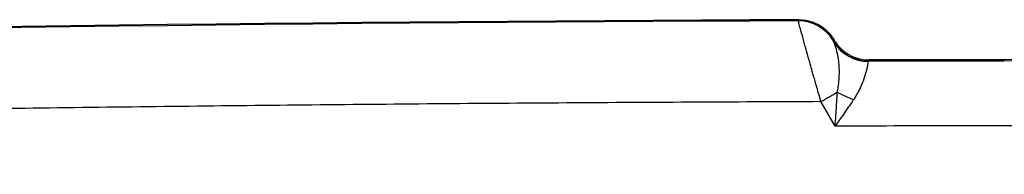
# Model space of a CAD drawing. Header units: millimetres. Extents: x 10 to 272, y 8 to 208.
# Tile 22 of 75: x 84.648 to 90.737, y 58.525 to 59.479. Entities that reach past the tile are written whole.
import ezdxf

# ---------------------------------------------------------------- set-up
doc = ezdxf.new("R2010")
doc.units = ezdxf.units.MM

msp = doc.modelspace()

# ---------------------------------------------------------------- linework, layer by layer
at = {"color": 7, "linetype": 'Continuous', "lineweight": 25}
for p, q in [((85.3682, 59.4471), (85.3682, 59.447)), ((89.4636, 59.4727), (89.4675, 59.4794)), ((89.6806, 59.3484), (89.6845, 59.3551)), ((89.8974, 59.2241), (89.8958, 59.2224)), ((89.9013, 59.2308), (89.8974, 59.2241)), ((89.6911, 58.8218), (89.6036, 58.9733))]:
    msp.add_line(p, q, dxfattribs=at)
at = {"color": 7, "linetype": 'Continuous', "lineweight": 25, "flags": 128}
msp.add_lwpolyline([(89.6036, 58.9733), (89.6167, 58.9808), (89.6298, 58.9884), (89.6428, 58.9959), (89.6556, 59.0033), (89.6682, 59.0106), (89.6806, 59.0177), (89.6928, 59.0247), (89.7045, 59.0315)], dxfattribs=at)
at = {"color": 7, "linetype": 'Continuous', "lineweight": 25}
for centre, radius, start, end in [((91.3624, -440.517), 500, 90.217147, 92.420063), ((91.3624, -440.517), 499.9933, 90.217592, 92.419641), ((89.4645, 59.2226), 0.25, 30.19828, 90.20667), ((89.8967, 59.4742), 0.25, 210.19861, 270.15732), ((89.8953, 59.4724), 0.25, 212.3719, 270.12766), ((91.3624, -440.517), 499.7416, 88.938242, 90.168147), ((91.3624, -440.517), 499.75, 88.937293, 90.16752), ((90.0116, 59.5905), 0.6378, 241.2213, 251.17388)]:
    msp.add_arc(centre, radius, start, end, dxfattribs=at)
for points, knots in [([(89.6036, 58.9733), (89.5991, 58.9888), (89.5905, 59.0186), (89.5784, 59.0607), (89.5676, 59.0982), (89.5582, 59.1308), (89.5435, 59.182), (89.5248, 59.2478), (89.5031, 59.3244), (89.4855, 59.3879), (89.4727, 59.4356), (89.4647, 59.4658), (89.464, 59.4704), (89.4636, 59.4727)], [0, 0, 0, 0, 0.061501, 0.117397, 0.167688, 0.212373, 0.251452, 0.382096, 0.500557, 0.631351, 0.757983, 0.880756, 1, 1, 1, 1]), ([(89.4675, 59.4794), (89.4813, 59.4794), (89.4952, 59.4783), (89.5088, 59.4761), (89.5225, 59.4739), (89.536, 59.4705), (89.5491, 59.466), (89.5622, 59.4615), (89.575, 59.456), (89.5872, 59.4494), (89.5932, 59.4461), (89.5992, 59.4426), (89.6049, 59.4388), (89.6165, 59.4312), (89.6275, 59.4227), (89.6377, 59.4133), (89.6468, 59.405), (89.6553, 59.3959), (89.663, 59.3863), (89.6709, 59.3765), (89.6781, 59.366), (89.6845, 59.3551)], [0, 0, 0, 0, 0.0000830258, 0.0000830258, 0.0000830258, 0.000166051, 0.000166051, 0.000166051, 0.000249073, 0.000249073, 0.000249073, 0.0002903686, 0.0002903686, 0.0002903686, 0.0003733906, 0.0003733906, 0.0003733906, 0.0004473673, 0.0004473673, 0.0004473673, 0.0005230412, 0.0005230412, 0.0005230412, 0.0005230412]), ([(89.6841, 59.3386), (89.683, 59.3411), (89.6809, 59.3463), (89.6807, 59.3477), (89.6806, 59.3484)], [0, 0, 0, 0, 0.49991, 1, 1, 1, 1]), ([(89.7045, 59.0315), (89.7068, 59.043), (89.7114, 59.0666), (89.7153, 59.1017), (89.7174, 59.1369), (89.7175, 59.1712), (89.7157, 59.2039), (89.7111, 59.2457), (89.7027, 59.2871), (89.691, 59.3215), (89.6863, 59.3332), (89.6841, 59.3386)], [0, 0, 0, 0, 0.074383, 0.153363, 0.236208, 0.322128, 0.41033, 0.500067, 0.693982, 0.858035, 1, 1, 1, 1]), ([(89.6845, 59.3551), (89.6879, 59.3492), (89.6917, 59.3433), (89.6956, 59.3377), (89.7035, 59.3263), (89.7124, 59.3156), (89.7221, 59.3057), (89.727, 59.3008), (89.732, 59.2961), (89.7372, 59.2916), (89.7477, 59.2825), (89.759, 59.2743), (89.7708, 59.2671), (89.7767, 59.2636), (89.7828, 59.2602), (89.7889, 59.2571), (89.8013, 59.251), (89.8142, 59.2458), (89.8275, 59.2418), (89.8393, 59.2382), (89.8514, 59.2354), (89.8636, 59.2336), (89.876, 59.2317), (89.8887, 59.2308), (89.9013, 59.2308)], [0, 0, 0, 0, 0.000041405, 0.000041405, 0.000041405, 0.000124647, 0.000124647, 0.000124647, 0.0001660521, 0.0001660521, 0.0001660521, 0.0002492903, 0.0002492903, 0.0002492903, 0.0002906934, 0.0002906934, 0.0002906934, 0.0003739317, 0.0003739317, 0.0003739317, 0.0004480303, 0.0004480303, 0.0004480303, 0.0005238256, 0.0005238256, 0.0005238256, 0.0005238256]), ([(89.8958, 59.2224), (89.8955, 59.2221), (89.8946, 59.2214), (89.8936, 59.2165), (89.8926, 59.2045), (89.8888, 59.1824), (89.8808, 59.1488), (89.8659, 59.103), (89.8415, 59.045), (89.8174, 59.0058), (89.8058, 58.9869)], [0, 0, 0, 0, 0.0541667, 0.1260308, 0.2512414, 0.382705, 0.50122, 0.6791695, 0.8444837, 1, 1, 1, 1]), ([(89.6911, 58.8218), (89.6926, 58.8442), (89.6956, 58.8857), (89.6995, 58.943), (89.7024, 58.9907), (89.7039, 59.0189), (89.7045, 59.0315)], [0, 0, 0, 0, 0.315611, 0.587475, 0.815598, 1, 1, 1, 1]), ([(89.6036, 58.9733), (89.0622, 58.9708), (87.9794, 58.966), (86.3554, 58.9521), (84.7314, 58.9332), (83.1075, 58.909), (81.4838, 58.8795), (79.8602, 58.8448), (78.2367, 58.8048), (76.6134, 58.7594), (74.9901, 58.7089), (73.367, 58.6529), (71.744, 58.5921), (70.6621, 58.547), (70.1212, 58.5245)], [0, 0, 0, 0, 0.083341, 0.166678, 0.250012, 0.333343, 0.416672, 0.5, 0.583328, 0.666657, 0.749988, 0.833322, 0.916659, 1, 1, 1, 1]), ([(89.8058, 58.9869), (89.7991, 58.977), (89.7841, 58.955), (89.7581, 58.9176), (89.7266, 58.8723), (89.7035, 58.8395), (89.6911, 58.8218)], [0, 0, 0, 0, 0.184672, 0.412862, 0.684629, 1, 1, 1, 1])]:
    msp.add_open_spline(points, degree=3, knots=knots, dxfattribs=at)
msp.add_open_spline([(91.3624, 58.8246), (91.0839, 58.8245), (90.5267, 58.8243), (89.9696, 58.8226), (89.6911, 58.8218)], degree=3, dxfattribs=at)

doc.saveas('drawing.dxf')
